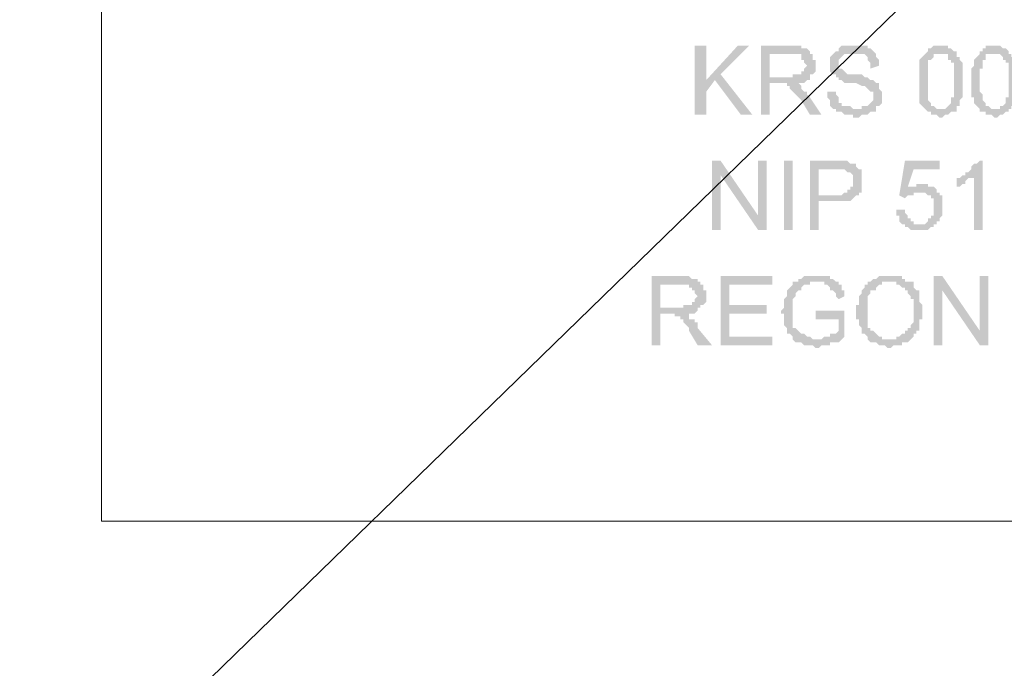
# Model space of a CAD drawing. Header units: inches. Extents: x -5286 to 1958, y -185 to 1019.
# Tile 1 of 62: x -5062 to -5024, y 92 to 117. Entities that reach past the tile are written whole.
import ezdxf

# ---------------------------------------------------------------- set-up
doc = ezdxf.new("R2010")
doc.units = ezdxf.units.IN
doc.header["$MEASUREMENT"] = 0
doc.layers.add('SCHEMAT', color=7, linetype='CONTINUOUS', lineweight=9)

msp = doc.modelspace()

# ---------------------------------------------------------------- hatches: boundary and pattern name
at = {"layer": 'SCHEMAT', "linetype": 'Continuous'}
for points in [[(-5035.052, 115.667), (-5035.497, 115.667), (-5035.497, 113), (-5035.052, 113), (-5035.052, 114.334)], [(-5033.386, 115.667), (-5033.83, 115.667), (-5035.052, 114.334), (-5035.052, 113.889), (-5034.719, 114.334), (-5034.497, 114.556)], [(-5031.83, 115.667), (-5032.941, 115.667), (-5032.941, 113), (-5032.608, 113), (-5032.608, 114.223), (-5031.497, 114.223), (-5031.386, 114.223), (-5031.275, 114.223), (-5031.164, 114.334), (-5031.052, 114.334), (-5031.052, 114.445), (-5032.608, 114.445), (-5032.608, 115.334), (-5031.83, 115.334), (-5031.052, 115.334), (-5031.052, 115.445), (-5031.164, 115.556), (-5031.386, 115.556), (-5031.386, 115.667), (-5031.719, 115.667)], [(-5029.386, 115.667), (-5029.497, 115.667), (-5029.608, 115.667), (-5029.83, 115.667), (-5029.941, 115.556), (-5029.941, 115.445), (-5030.052, 115.445), (-5030.164, 115.334), (-5030.275, 115.223), (-5030.275, 115.112), (-5030.275, 115), (-5030.275, 114.778), (-5030.275, 114.667), (-5030.164, 114.556), (-5030.052, 114.556), (-5030.052, 114.445), (-5029.941, 114.445), (-5029.941, 114.334), (-5029.83, 114.334), (-5029.719, 114.223), (-5029.497, 114.223), (-5029.386, 114.223), (-5029.275, 114.223), (-5029.052, 114.112), (-5028.941, 114.112), (-5028.83, 114), (-5028.719, 113.889), (-5028.608, 113.889), (-5028.608, 113.667), (-5028.608, 113.556), (-5028.719, 113.445), (-5028.83, 113.334), (-5028.941, 113.334), (-5029.052, 113.334), (-5029.052, 113.223), (-5030.164, 113.223), (-5030.052, 113.223), (-5030.052, 113.112), (-5029.941, 113.112), (-5029.83, 113.112), (-5029.719, 113), (-5029.386, 113), (-5029.386, 112.889), (-5029.164, 112.889), (-5029.052, 113), (-5028.83, 113), (-5028.719, 113.112), (-5028.608, 113.112), (-5028.497, 113.112), (-5028.497, 113.223), (-5028.497, 113.334), (-5028.386, 113.334), (-5028.275, 113.445), (-5028.275, 113.667), (-5028.275, 113.889), (-5028.386, 114), (-5028.386, 114.112), (-5028.386, 114.223), (-5028.497, 114.223), (-5028.608, 114.334), (-5028.719, 114.334), (-5028.83, 114.445), (-5028.941, 114.445), (-5029.052, 114.556), (-5029.164, 114.556), (-5029.386, 114.556), (-5029.608, 114.556), (-5029.719, 114.667), (-5029.83, 114.778), (-5029.941, 114.778), (-5029.941, 115), (-5029.941, 115.112), (-5029.83, 115.223), (-5029.719, 115.334), (-5029.608, 115.334), (-5029.497, 115.334), (-5028.497, 115.334), (-5028.608, 115.445), (-5028.719, 115.556), (-5028.83, 115.556), (-5028.83, 115.667), (-5029.052, 115.667), (-5029.164, 115.667), (-5029.275, 115.667)], [(-5025.941, 115.667), (-5026.275, 115.667), (-5026.386, 115.556), (-5026.497, 115.556), (-5026.497, 115.445), (-5026.608, 115.334), (-5025.941, 115.334), (-5025.83, 115.334), (-5025.719, 115.334), (-5025.719, 115.223), (-5025.719, 115.112), (-5025.608, 115.112), (-5025.608, 115), (-5025.497, 115), (-5025.497, 114.223), (-5025.497, 113.667), (-5025.608, 113.667), (-5025.608, 113.556), (-5025.608, 113.445), (-5025.719, 113.334), (-5025.83, 113.223), (-5025.941, 113.223), (-5026.497, 113.112), (-5026.386, 113.112), (-5026.386, 113), (-5026.164, 113), (-5026.052, 112.889), (-5025.941, 112.889), (-5025.83, 113), (-5025.719, 113), (-5025.608, 113.112), (-5025.497, 113.112), (-5025.386, 113.112), (-5025.386, 113.223), (-5025.386, 113.334), (-5025.275, 113.334), (-5025.275, 113.556), (-5025.164, 113.667), (-5025.164, 114.778), (-5025.164, 115), (-5025.275, 115.112), (-5025.275, 115.223), (-5025.386, 115.223), (-5025.386, 115.334), (-5025.386, 115.445), (-5025.497, 115.445), (-5025.608, 115.556), (-5025.719, 115.556), (-5025.719, 115.667)], [(-5023.941, 115.667), (-5024.275, 115.667), (-5024.275, 115.556), (-5024.386, 115.556), (-5024.386, 115.445), (-5024.497, 115.445), (-5024.497, 115.334), (-5023.83, 115.334), (-5023.719, 115.334), (-5023.608, 115.223), (-5023.608, 115.112), (-5023.497, 115.112), (-5023.497, 115), (-5023.386, 115), (-5023.386, 114.223), (-5023.386, 113.667), (-5023.497, 113.667), (-5023.497, 113.556), (-5023.497, 113.445), (-5023.608, 113.334), (-5023.719, 113.334), (-5023.719, 113.223), (-5023.941, 113.223), (-5024.497, 113.112), (-5024.386, 113.112), (-5024.275, 113.112), (-5024.275, 113), (-5024.052, 113), (-5023.941, 112.889), (-5023.83, 112.889), (-5023.719, 113), (-5023.608, 113), (-5023.497, 113.112), (-5023.386, 113.112), (-5023.386, 113.223), (-5023.275, 113.223), (-5023.275, 113.334), (-5023.164, 113.334), (-5023.164, 113.556), (-5023.052, 113.667), (-5023.052, 114.778), (-5023.052, 115), (-5023.164, 115.112), (-5023.164, 115.223), (-5023.275, 115.223), (-5023.275, 115.334), (-5023.386, 115.334), (-5023.386, 115.445), (-5023.497, 115.556), (-5023.608, 115.556), (-5023.719, 115.667), (-5023.83, 115.667)], [(-5031.052, 115.334), (-5031.83, 115.334), (-5031.386, 115.334), (-5031.386, 115.223), (-5031.386, 115.112), (-5031.275, 115.112), (-5031.275, 115), (-5031.164, 114.889), (-5031.275, 114.778), (-5031.275, 114.667), (-5031.386, 114.667), (-5031.386, 114.556), (-5031.497, 114.556), (-5031.719, 114.556), (-5031.719, 114.445), (-5032.608, 114.445), (-5031.052, 114.445), (-5031.052, 114.556), (-5030.941, 114.556), (-5030.83, 114.667), (-5030.83, 115.112), (-5030.941, 115.112), (-5030.941, 115.334)], [(-5028.497, 115.334), (-5029.386, 115.334), (-5029.052, 115.334), (-5028.941, 115.334), (-5028.83, 115.223), (-5028.83, 115.112), (-5028.719, 115), (-5028.719, 114.778), (-5028.386, 114.889), (-5028.386, 115.112), (-5028.497, 115.223)], [(-5026.608, 115.334), (-5026.719, 115.223), (-5026.83, 115.112), (-5026.83, 115), (-5026.83, 114.889), (-5026.83, 114.778), (-5026.83, 114.556), (-5026.83, 114.223), (-5026.83, 113.667), (-5026.83, 113.445), (-5026.719, 113.334), (-5026.608, 113.223), (-5026.497, 113.112), (-5025.941, 113.223), (-5026.164, 113.223), (-5026.275, 113.334), (-5026.386, 113.334), (-5026.386, 113.445), (-5026.497, 113.556), (-5026.497, 113.778), (-5026.497, 113.889), (-5026.497, 114.778), (-5026.497, 115.112), (-5026.386, 115.112), (-5026.275, 115.223), (-5026.275, 115.334), (-5026.164, 115.334), (-5025.941, 115.334)], [(-5024.497, 115.334), (-5024.608, 115.223), (-5024.719, 115.112), (-5024.719, 115), (-5024.719, 114.889), (-5024.83, 114.778), (-5024.83, 114.556), (-5024.83, 114.223), (-5024.83, 113.667), (-5024.719, 113.667), (-5024.719, 113.445), (-5024.608, 113.334), (-5024.497, 113.223), (-5024.497, 113.112), (-5023.941, 113.223), (-5024.052, 113.223), (-5024.164, 113.334), (-5024.275, 113.334), (-5024.275, 113.445), (-5024.386, 113.556), (-5024.386, 113.778), (-5024.497, 113.889), (-5024.497, 114.778), (-5024.386, 114.778), (-5024.386, 115.112), (-5024.275, 115.112), (-5024.275, 115.223), (-5024.275, 115.334), (-5024.164, 115.334), (-5024.052, 115.334), (-5023.941, 115.334)], [(-5034.497, 114.556), (-5034.719, 114.334), (-5033.719, 113), (-5033.275, 113)], [(-5031.608, 114.223), (-5032.275, 114.223), (-5031.941, 114.223), (-5031.941, 114.112), (-5031.83, 114.112), (-5031.83, 114), (-5031.719, 113.889), (-5031.608, 113.778), (-5031.497, 113.667), (-5031.386, 113.556), (-5031.052, 113), (-5030.608, 113), (-5031.052, 113.667), (-5031.164, 113.778), (-5031.164, 113.889), (-5031.275, 113.889), (-5031.386, 114), (-5031.386, 114.112), (-5031.497, 114.223)], [(-5030.052, 113.889), (-5030.386, 113.889), (-5030.386, 113.667), (-5030.275, 113.556), (-5030.275, 113.334), (-5030.164, 113.223), (-5029.275, 113.223), (-5029.386, 113.223), (-5029.497, 113.334), (-5029.719, 113.334), (-5029.83, 113.334), (-5029.83, 113.445), (-5029.941, 113.445), (-5029.941, 113.556), (-5029.941, 113.667), (-5030.052, 113.778)], [(-5034.497, 111.223), (-5034.83, 111.223), (-5034.83, 108.556), (-5034.497, 108.556), (-5034.497, 110.667)], [(-5034.497, 111.223), (-5034.497, 110.667), (-5033.052, 108.556), (-5033.052, 109.112)], [(-5032.719, 111.223), (-5033.052, 111.223), (-5033.052, 108.556), (-5032.719, 108.556)], [(-5031.719, 108.556), (-5031.719, 111.223), (-5032.052, 111.223), (-5032.052, 108.556)], [(-5030.052, 111.223), (-5031.052, 111.223), (-5031.052, 108.556), (-5030.719, 108.556), (-5030.719, 109.667), (-5029.941, 109.667), (-5029.497, 109.667), (-5029.386, 109.778), (-5029.275, 109.889), (-5029.164, 109.889), (-5030.719, 109.889), (-5030.719, 110.889), (-5029.164, 110.889), (-5029.275, 111), (-5029.275, 111.112), (-5029.386, 111.112), (-5029.497, 111.112), (-5029.608, 111.223), (-5029.941, 111.223)], [(-5026.052, 111.223), (-5027.386, 111.223), (-5027.608, 109.889), (-5027.386, 109.778), (-5027.275, 109.889), (-5027.164, 109.889), (-5027.052, 109.889), (-5027.052, 110), (-5026.83, 110), (-5026.164, 110.112), (-5026.275, 110.223), (-5027.275, 110.223), (-5027.052, 110.889), (-5026.052, 110.889)], [(-5024.386, 111.223), (-5024.497, 111.223), (-5024.608, 111.112), (-5024.719, 111.112), (-5024.83, 111), (-5024.83, 110.889), (-5024.941, 110.778), (-5025.052, 110.778), (-5025.052, 110.667), (-5024.719, 110.667), (-5024.719, 108.556), (-5024.386, 108.556)], [(-5029.164, 110.889), (-5030.052, 110.889), (-5029.719, 110.889), (-5029.608, 110.778), (-5029.497, 110.778), (-5029.386, 110.667), (-5029.386, 110.445), (-5029.386, 110.223), (-5029.497, 110.223), (-5029.497, 110.112), (-5029.608, 110.112), (-5029.608, 110), (-5029.719, 110), (-5029.83, 109.889), (-5030.719, 109.889), (-5029.164, 109.889), (-5029.164, 110), (-5029.052, 110), (-5029.052, 110.223), (-5029.052, 110.334), (-5029.052, 110.556), (-5029.052, 110.667), (-5029.052, 110.889)], [(-5025.052, 110.667), (-5025.164, 110.667), (-5025.275, 110.556), (-5025.386, 110.556), (-5025.386, 110.223), (-5025.275, 110.223), (-5025.164, 110.334), (-5025.052, 110.334), (-5025.052, 110.445), (-5024.941, 110.556), (-5024.83, 110.556), (-5024.719, 110.556), (-5024.719, 110.667)], [(-5026.719, 110.334), (-5026.941, 110.334), (-5026.941, 110.223), (-5027.052, 110.223), (-5027.164, 110.223), (-5027.275, 110.223), (-5026.275, 110.223), (-5026.497, 110.223), (-5026.497, 110.334), (-5026.608, 110.334)], [(-5026.164, 110.112), (-5026.83, 110), (-5026.608, 110), (-5026.497, 109.889), (-5026.386, 109.889), (-5026.386, 109.778), (-5026.275, 109.778), (-5026.275, 109.556), (-5026.275, 109.445), (-5026.275, 109.334), (-5026.275, 109.112), (-5026.386, 109.112), (-5026.386, 109), (-5026.497, 109), (-5026.497, 108.889), (-5026.608, 108.778), (-5026.83, 108.778), (-5026.164, 108.778), (-5026.164, 108.889), (-5026.052, 108.889), (-5026.052, 109), (-5025.941, 109.112), (-5025.941, 109.223), (-5025.941, 109.667), (-5025.941, 109.889), (-5026.052, 109.889), (-5026.052, 110), (-5026.164, 110)], [(-5027.386, 109.334), (-5027.719, 109.334), (-5027.719, 109.112), (-5027.608, 109.112), (-5027.608, 108.889), (-5027.497, 108.778), (-5027.386, 108.778), (-5027.386, 108.667), (-5027.275, 108.667), (-5027.164, 108.556), (-5026.941, 108.556), (-5026.83, 108.556), (-5026.719, 108.556), (-5026.608, 108.556), (-5026.497, 108.556), (-5026.386, 108.667), (-5026.275, 108.667), (-5026.275, 108.778), (-5026.164, 108.778), (-5027.052, 108.778), (-5027.052, 108.889), (-5027.164, 108.889), (-5027.164, 109), (-5027.275, 109), (-5027.275, 109.112), (-5027.386, 109.223)], [(-5036.052, 106.778), (-5037.164, 106.778), (-5037.164, 104.112), (-5036.83, 104.112), (-5036.83, 105.334), (-5035.719, 105.334), (-5035.497, 105.334), (-5035.386, 105.445), (-5035.386, 105.556), (-5035.275, 105.556), (-5036.83, 105.556), (-5036.83, 106.445), (-5036.052, 106.445), (-5035.275, 106.556), (-5035.386, 106.556), (-5035.386, 106.667), (-5035.608, 106.667), (-5035.719, 106.778), (-5035.941, 106.778)], [(-5032.497, 106.778), (-5034.497, 106.778), (-5034.497, 104.112), (-5032.497, 104.112), (-5032.497, 104.445), (-5034.164, 104.445), (-5034.164, 105.334), (-5032.719, 105.334), (-5032.719, 105.667), (-5034.164, 105.667), (-5034.164, 106.445), (-5032.497, 106.445)], [(-5030.83, 106.778), (-5030.941, 106.778), (-5031.052, 106.778), (-5031.275, 106.778), (-5031.386, 106.667), (-5031.497, 106.667), (-5031.497, 106.556), (-5031.608, 106.556), (-5031.719, 106.556), (-5031.719, 106.445), (-5031.83, 106.334), (-5031.941, 106.223), (-5031.941, 106.112), (-5031.941, 106), (-5032.052, 105.889), (-5032.052, 105.556), (-5032.164, 105.445), (-5032.164, 105.334), (-5032.052, 105.334), (-5032.052, 104.889), (-5031.941, 104.778), (-5031.941, 104.667), (-5031.941, 104.556), (-5031.83, 104.556), (-5031.719, 104.445), (-5031.719, 104.334), (-5030.83, 104.334), (-5030.941, 104.334), (-5031.052, 104.445), (-5031.164, 104.445), (-5031.275, 104.556), (-5031.386, 104.556), (-5031.497, 104.667), (-5031.608, 104.778), (-5031.719, 104.778), (-5031.719, 105.112), (-5031.719, 105.445), (-5031.719, 105.778), (-5031.719, 105.889), (-5031.608, 106), (-5031.608, 106.112), (-5031.497, 106.223), (-5031.386, 106.223), (-5031.386, 106.334), (-5031.275, 106.445), (-5031.052, 106.445), (-5031.052, 106.556), (-5029.941, 106.556), (-5030.052, 106.556), (-5030.164, 106.667), (-5030.275, 106.667), (-5030.275, 106.778), (-5030.497, 106.778), (-5030.608, 106.778), (-5030.719, 106.778)], [(-5027.941, 106.778), (-5028.164, 106.778), (-5028.275, 106.778), (-5028.386, 106.778), (-5028.497, 106.667), (-5028.608, 106.667), (-5028.719, 106.556), (-5028.83, 106.556), (-5027.719, 106.556), (-5027.719, 106.445), (-5027.608, 106.445), (-5027.497, 106.334), (-5027.386, 106.334), (-5027.386, 106.223), (-5027.275, 106.223), (-5027.275, 106.112), (-5027.164, 106), (-5027.164, 105.889), (-5027.052, 105.889), (-5027.052, 105.667), (-5027.052, 105), (-5027.164, 104.889), (-5027.164, 104.778), (-5027.275, 104.778), (-5027.275, 104.667), (-5027.386, 104.667), (-5027.386, 104.556), (-5027.497, 104.556), (-5027.608, 104.445), (-5027.719, 104.445), (-5027.719, 104.334), (-5027.941, 104.334), (-5027.164, 104.334), (-5027.052, 104.445), (-5027.052, 104.556), (-5026.941, 104.556), (-5026.941, 104.667), (-5026.83, 104.667), (-5026.83, 104.778), (-5026.83, 105.112), (-5026.719, 105.112), (-5026.719, 105.334), (-5026.719, 105.667), (-5026.83, 105.778), (-5026.83, 106), (-5026.83, 106.112), (-5026.83, 106.223), (-5026.941, 106.223), (-5027.052, 106.334), (-5027.052, 106.445), (-5027.052, 106.556), (-5027.164, 106.556), (-5027.275, 106.556), (-5027.386, 106.556), (-5027.386, 106.667), (-5027.497, 106.667), (-5027.497, 106.778), (-5027.719, 106.778), (-5027.83, 106.778)], [(-5025.941, 106.778), (-5026.275, 106.778), (-5026.275, 104.112), (-5025.941, 104.112), (-5025.941, 106.223)], [(-5025.941, 106.778), (-5025.941, 106.223), (-5024.497, 104.112), (-5024.497, 104.667)], [(-5024.164, 106.778), (-5024.497, 106.778), (-5024.497, 104.112), (-5024.164, 104.112)], [(-5035.275, 106.556), (-5036.052, 106.445), (-5035.719, 106.445), (-5035.719, 106.334), (-5035.608, 106.334), (-5035.608, 106.223), (-5035.497, 106.223), (-5035.497, 106.112), (-5035.386, 106), (-5035.497, 105.889), (-5035.497, 105.778), (-5035.608, 105.778), (-5035.608, 105.667), (-5035.719, 105.667), (-5035.941, 105.667), (-5035.941, 105.556), (-5036.83, 105.556), (-5035.275, 105.556), (-5035.275, 105.667), (-5035.164, 105.667), (-5035.052, 105.778), (-5035.052, 106.223), (-5035.164, 106.223), (-5035.164, 106.445), (-5035.275, 106.445)], [(-5029.941, 106.556), (-5030.83, 106.556), (-5030.497, 106.556), (-5030.497, 106.445), (-5030.386, 106.445), (-5030.275, 106.334), (-5030.275, 106.223), (-5030.164, 106.223), (-5030.052, 106.112), (-5030.052, 106), (-5029.941, 105.889), (-5029.719, 106), (-5029.719, 106.223), (-5029.83, 106.223), (-5029.83, 106.445), (-5029.941, 106.445)], [(-5028.83, 106.556), (-5028.83, 106.445), (-5028.941, 106.445), (-5028.941, 106.334), (-5029.052, 106.223), (-5029.052, 106.112), (-5029.164, 106), (-5029.164, 105.667), (-5029.275, 105.667), (-5029.275, 105.334), (-5029.275, 105.112), (-5029.164, 105.112), (-5029.164, 104.889), (-5029.052, 104.778), (-5029.052, 104.667), (-5029.052, 104.556), (-5028.941, 104.556), (-5028.83, 104.445), (-5028.83, 104.334), (-5028.719, 104.223), (-5028.608, 104.223), (-5028.497, 104.223), (-5028.386, 104.112), (-5028.164, 104.112), (-5028.052, 104), (-5027.941, 104), (-5027.83, 104.112), (-5027.497, 104.112), (-5027.497, 104.223), (-5027.386, 104.223), (-5027.275, 104.223), (-5027.164, 104.334), (-5028.275, 104.334), (-5028.275, 104.445), (-5028.386, 104.445), (-5028.497, 104.556), (-5028.608, 104.667), (-5028.719, 104.667), (-5028.719, 104.778), (-5028.83, 104.778), (-5028.83, 104.889), (-5028.83, 105), (-5028.83, 105.889), (-5028.83, 106), (-5028.719, 106.112), (-5028.719, 106.223), (-5028.608, 106.223), (-5028.497, 106.223), (-5028.497, 106.334), (-5028.386, 106.445), (-5028.275, 106.445), (-5028.275, 106.556), (-5027.941, 106.556)], [(-5035.83, 105.334), (-5036.497, 105.334), (-5036.275, 105.334), (-5036.275, 105.223), (-5036.052, 105.223), (-5036.052, 105.112), (-5035.941, 105.112), (-5035.941, 105), (-5035.83, 104.889), (-5035.719, 104.778), (-5035.719, 104.667), (-5035.386, 104.112), (-5034.83, 104.112), (-5035.386, 104.778), (-5035.386, 104.889), (-5035.386, 105), (-5035.497, 105), (-5035.497, 105.112), (-5035.608, 105.112), (-5035.719, 105.112), (-5035.719, 105.223), (-5035.719, 105.334)], [(-5029.719, 105.445), (-5030.83, 105.445), (-5030.83, 105.112), (-5029.941, 105.112), (-5029.941, 104.667), (-5030.052, 104.556), (-5030.164, 104.556), (-5030.275, 104.556), (-5030.275, 104.445), (-5030.497, 104.445), (-5030.608, 104.334), (-5031.719, 104.334), (-5031.608, 104.223), (-5031.386, 104.223), (-5031.275, 104.112), (-5030.941, 104.112), (-5030.83, 104), (-5030.719, 104), (-5030.608, 104.112), (-5030.275, 104.112), (-5030.275, 104.223), (-5030.164, 104.223), (-5030.052, 104.223), (-5029.941, 104.223), (-5029.83, 104.334), (-5029.719, 104.445), (-5029.719, 104.556)]]:
    msp.add_hatch(color=0, dxfattribs=at).paths.add_polyline_path(points)

# ---------------------------------------------------------------- linework, layer by layer
msp.add_lwpolyline([(-5286.177, 693.991), (-4496.239, -43.81), (-4099.285, 1019.258), (-5254.421, -103.311)], dxfattribs=at)
at = {"layer": 'SCHEMAT', "color": 0, "linetype": 'Continuous'}
for points in [[(-4509.275, 97.334), (-4509.275, 453.334), (-5058.386, 453.334), (-5058.386, 97.334), (-4509.275, 97.334)], [(-4509.275, 97.334), (-4509.275, 140.778), (-5058.386, 140.778), (-5058.386, 97.334), (-4509.275, 97.334)]]:
    msp.add_lwpolyline(points, dxfattribs=at)

doc.saveas('drawing.dxf')
